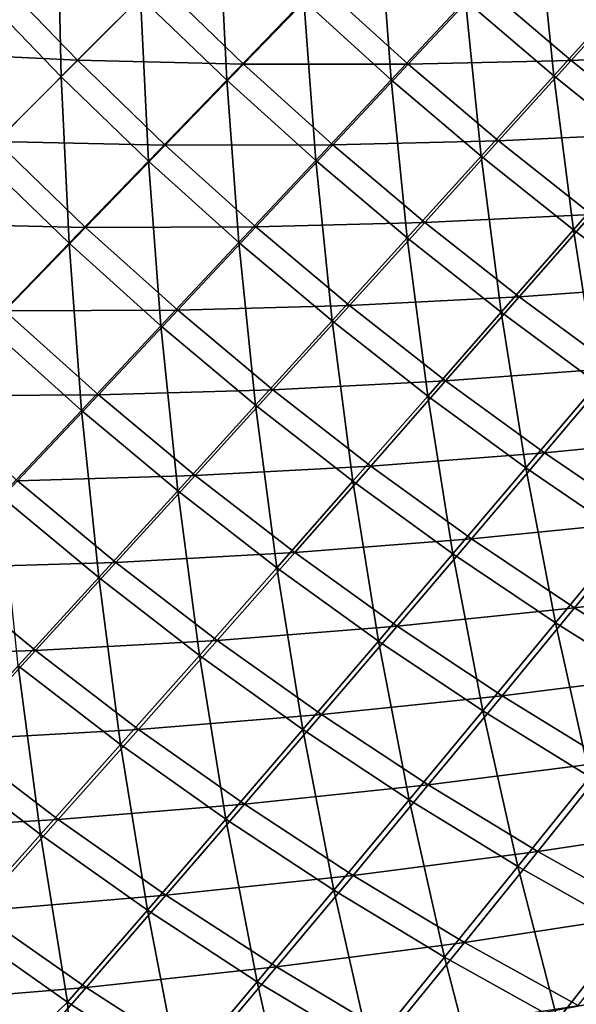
# Model space of a CAD drawing. Header units: metres. Extents: x 0 to 1400, y -1400 to 0.
# Tile 30 of 256: x 253 to 318, y -1237 to -1121. Entities that reach past the tile are written whole.
import ezdxf

# ---------------------------------------------------------------- set-up
doc = ezdxf.new("R2010")
doc.units = ezdxf.units.M

msp = doc.modelspace()

# ---------------------------------------------------------------- linework, layer by layer
at = {"layer": 'None'}
for points in [[(257.705719, -1128.181519, -225.004059), (247.788544, -1117.878418, -225.046234), (257.296722, -1108.676636, -252.952393)], [(267.067596, -1118.819702, -252.906998), (257.705719, -1128.181519, -225.004059), (257.296722, -1108.676636, -252.952393)], [(267.067596, -1118.819702, -252.906998), (276.276367, -1109.610962, -280.911682), (277.210236, -1128.591064, -252.952087)], [(276.276367, -1109.610962, -280.911682), (286.258362, -1119.236694, -280.959106), (277.210236, -1128.591064, -252.952087)], [(286.258362, -1119.236694, -280.959106), (295.151855, -1110.037964, -309.061829), (296.535828, -1128.556885, -280.963898)], [(295.151855, -1110.037964, -309.061829), (305.256714, -1119.227173, -309.066315), (296.535828, -1128.556885, -280.963898)], [(305.256714, -1119.227173, -309.066315), (313.823212, -1110.055176, -337.25882), (315.644348, -1128.093506, -309.073578)], [(313.823212, -1110.055176, -337.25882), (324.027313, -1118.804443, -337.265564), (315.644348, -1128.093506, -309.073578)], [(259.627716, -1126.259521, -223.730545), (249.652023, -1115.931396, -223.732788), (239.986359, -1125.296265, -195.911667)], [(259.627716, -1126.259521, -223.730545), (268.997406, -1116.889893, -251.65596), (249.652023, -1115.931396, -223.732788)], [(268.997406, -1116.889893, -251.65596), (259.627716, -1126.259521, -223.730545), (279.167969, -1126.722412, -251.658463)], [(268.997406, -1116.889893, -251.65596), (279.167969, -1126.722412, -251.658463), (288.226105, -1117.363525, -279.684174)], [(257.705719, -1128.181519, -225.004059), (248.192444, -1137.694824, -197.208359), (247.788544, -1117.878418, -225.046234)], [(288.226105, -1117.363525, -279.684174), (279.167969, -1126.722412, -251.658463), (298.54834, -1126.714478, -279.691528)], [(288.226105, -1117.363525, -279.684174), (298.54834, -1126.714478, -279.691528), (307.278839, -1117.380249, -307.813416)], [(307.278839, -1117.380249, -307.813416), (298.54834, -1126.714478, -279.691528), (317.71228, -1126.266235, -307.825073)], [(307.278839, -1117.380249, -307.813416), (317.71228, -1126.266235, -307.825073), (326.102814, -1116.971436, -336.038971)], [(326.102814, -1116.971436, -336.038971), (317.71228, -1126.266235, -307.825073), (336.610229, -1125.411865, -336.054169)], [(257.705719, -1128.181519, -225.004059), (267.067596, -1118.819702, -252.906998), (268.008545, -1138.099243, -225.045929)], [(267.067596, -1118.819702, -252.906998), (277.210236, -1128.591064, -252.952087), (268.008545, -1138.099243, -225.045929)], [(277.210236, -1128.591064, -252.952087), (286.258362, -1119.236694, -280.959106), (287.661102, -1138.042236, -252.957031)], [(286.258362, -1119.236694, -280.959106), (296.535828, -1128.556885, -280.963898), (287.661102, -1138.042236, -252.957031)], [(296.535828, -1128.556885, -280.963898), (305.256714, -1119.227173, -309.066315), (307.108765, -1137.540283, -280.971649)], [(305.256714, -1119.227173, -309.066315), (315.644348, -1128.093506, -309.073578), (307.108765, -1137.540283, -280.971649)], [(315.644348, -1128.093506, -309.073578), (324.027313, -1118.804443, -337.265564), (326.297974, -1136.622192, -309.083649)], [(250.105331, -1135.781982, -195.909424), (259.627716, -1126.259521, -223.730545), (239.986359, -1125.296265, -195.911667)], [(317.71228, -1126.266235, -307.825073), (328.417938, -1134.809814, -307.841248), (336.610229, -1125.411865, -336.054169)], [(259.627716, -1126.259521, -223.730545), (250.105331, -1135.781982, -195.909424), (269.955902, -1136.235352, -223.733032)], [(259.627716, -1126.259521, -223.730545), (269.955902, -1136.235352, -223.733032), (279.167969, -1126.722412, -251.658463)], [(279.167969, -1126.722412, -251.658463), (269.955902, -1136.235352, -223.733032), (289.663696, -1136.204102, -251.66597)], [(279.167969, -1126.722412, -251.658463), (289.663696, -1136.204102, -251.66597), (298.54834, -1126.714478, -279.691528)], [(298.54834, -1126.714478, -279.691528), (289.663696, -1136.204102, -251.66597), (309.16922, -1135.717896, -279.703674)], [(298.54834, -1126.714478, -279.691528), (309.16922, -1135.717896, -279.703674), (317.71228, -1126.266235, -307.825073)], [(317.71228, -1126.266235, -307.825073), (309.16922, -1135.717896, -279.703674), (328.417938, -1134.809814, -307.841248)], [(248.192444, -1137.694824, -197.208359), (257.705719, -1128.181519, -225.004059), (258.654083, -1147.759766, -197.244247)], [(257.705719, -1128.181519, -225.004059), (268.008545, -1138.099243, -225.045929), (258.654083, -1147.759766, -197.244247)], [(307.108765, -1137.540283, -280.971649), (315.644348, -1128.093506, -309.073578), (317.960815, -1146.171997, -280.982361)], [(315.644348, -1128.093506, -309.073578), (326.297974, -1136.622192, -309.083649), (317.960815, -1146.171997, -280.982361)], [(268.008545, -1138.099243, -225.045929), (277.210236, -1128.591064, -252.952087), (278.633026, -1147.681519, -225.050827)], [(277.210236, -1128.591064, -252.952087), (287.661102, -1138.042236, -252.957031), (278.633026, -1147.681519, -225.050827)], [(287.661102, -1138.042236, -252.957031), (296.535828, -1128.556885, -280.963898), (298.420349, -1147.1427, -252.965042)], [(296.535828, -1128.556885, -280.963898), (307.108765, -1137.540283, -280.971649), (298.420349, -1147.1427, -252.965042)], [(309.16922, -1135.717896, -279.703674), (320.075958, -1144.364746, -279.72049), (328.417938, -1134.809814, -307.841248)], [(250.105331, -1135.781982, -195.909424), (240.431473, -1145.455811, -168.196198), (260.591064, -1145.901001, -195.911835)], [(250.105331, -1135.781982, -195.909424), (260.591064, -1145.901001, -195.911835), (269.955902, -1136.235352, -223.733032)], [(269.955902, -1136.235352, -223.733032), (260.591064, -1145.901001, -195.911835), (280.625366, -1145.8479, -223.740509)], [(269.955902, -1136.235352, -223.733032), (280.625366, -1145.8479, -223.740509), (289.663696, -1136.204102, -251.66597)], [(289.663696, -1136.204102, -251.66597), (280.625366, -1145.8479, -223.740509), (300.473267, -1145.325073, -251.678345)], [(289.663696, -1136.204102, -251.66597), (300.473267, -1145.325073, -251.678345), (309.16922, -1135.717896, -279.703674)], [(309.16922, -1135.717896, -279.703674), (300.473267, -1145.325073, -251.678345), (320.075958, -1144.364746, -279.72049)], [(317.960815, -1146.171997, -280.982361), (326.297974, -1136.622192, -309.083649), (329.076355, -1154.438965, -280.996063)], [(248.192444, -1137.694824, -197.208359), (258.654083, -1147.759766, -197.244247), (249.147537, -1157.571167, -169.550232)], [(298.420349, -1147.1427, -252.965042), (307.108765, -1137.540283, -280.971649), (309.472229, -1155.877563, -252.976135)], [(307.108765, -1137.540283, -280.971649), (317.960815, -1146.171997, -280.982361), (309.472229, -1155.877563, -252.976135)], [(258.654083, -1147.759766, -197.244247), (268.008545, -1138.099243, -225.045929), (269.451843, -1157.4729, -197.248871)], [(268.008545, -1138.099243, -225.045929), (278.633026, -1147.681519, -225.050827), (269.451843, -1157.4729, -197.248871)], [(278.633026, -1147.681519, -225.050827), (287.661102, -1138.042236, -252.957031), (289.578827, -1156.898926, -225.058746)], [(287.661102, -1138.042236, -252.957031), (298.420349, -1147.1427, -252.965042), (289.578827, -1156.898926, -225.058746)], [(300.473267, -1145.325073, -251.678345), (311.582794, -1154.075439, -251.695465), (320.075958, -1144.364746, -279.72049)], [(320.075958, -1144.364746, -279.72049), (311.582794, -1154.075439, -251.695465), (331.2547, -1152.645874, -279.741852)], [(240.431473, -1145.455811, -168.196198), (251.074554, -1155.71814, -168.198471), (260.591064, -1145.901001, -195.911835)], [(260.591064, -1145.901001, -195.911835), (251.074554, -1155.71814, -168.198471), (271.434113, -1155.644287, -195.919098)], [(260.591064, -1145.901001, -195.911835), (271.434113, -1155.644287, -195.919098), (280.625366, -1145.8479, -223.740509)], [(280.625366, -1145.8479, -223.740509), (271.434113, -1155.644287, -195.919098), (291.624115, -1155.086426, -223.752838)], [(280.625366, -1145.8479, -223.740509), (291.624115, -1155.086426, -223.752838), (300.473267, -1145.325073, -251.678345)], [(300.473267, -1145.325073, -251.678345), (291.624115, -1155.086426, -223.752838), (311.582794, -1154.075439, -251.695465)], [(309.472229, -1155.877563, -252.976135), (317.960815, -1146.171997, -280.982361), (320.801453, -1164.233398, -252.990311)], [(317.960815, -1146.171997, -280.982361), (329.076355, -1154.438965, -280.996063), (320.801453, -1164.233398, -252.990311)], [(249.147537, -1157.571167, -169.550232), (258.654083, -1147.759766, -197.244247), (260.117798, -1167.415039, -169.554443)], [(258.654083, -1147.759766, -197.244247), (269.451843, -1157.4729, -197.248871), (260.117798, -1167.415039, -169.554443)], [(269.451843, -1157.4729, -197.248871), (278.633026, -1147.681519, -225.050827), (280.583832, -1166.807251, -197.256378)], [(278.633026, -1147.681519, -225.050827), (289.578827, -1156.898926, -225.058746), (280.583832, -1166.807251, -197.256378)], [(289.578827, -1156.898926, -225.058746), (298.420349, -1147.1427, -252.965042), (300.830963, -1165.736816, -225.069702)], [(298.420349, -1147.1427, -252.965042), (309.472229, -1155.877563, -252.976135), (300.830963, -1165.736816, -225.069702)], [(311.582794, -1154.075439, -251.695465), (322.977478, -1162.445313, -251.717209), (331.2547, -1152.645874, -279.741852)], [(271.434113, -1155.644287, -195.919098), (282.621613, -1165.000244, -195.931091), (291.624115, -1155.086426, -223.752838)], [(291.624115, -1155.086426, -223.752838), (282.621613, -1165.000244, -195.931091), (302.937042, -1163.940186, -223.769882)], [(291.624115, -1155.086426, -223.752838), (302.937042, -1163.940186, -223.769882), (311.582794, -1154.075439, -251.695465)], [(311.582794, -1154.075439, -251.695465), (302.937042, -1163.940186, -223.769882), (322.977478, -1162.445313, -251.717209)], [(251.074554, -1155.71814, -168.198471), (241.407242, -1165.685669, -140.595779), (262.090454, -1165.592041, -168.205368)], [(251.074554, -1155.71814, -168.198471), (262.090454, -1165.592041, -168.205368), (271.434113, -1155.644287, -195.919098)], [(271.434113, -1155.644287, -195.919098), (262.090454, -1165.592041, -168.205368), (282.621613, -1165.000244, -195.931091)], [(300.830963, -1165.736816, -225.069702), (309.472229, -1155.877563, -252.976135), (312.374481, -1174.181641, -225.08371)], [(309.472229, -1155.877563, -252.976135), (320.801453, -1164.233398, -252.990311), (312.374481, -1174.181641, -225.08371)], [(260.117798, -1167.415039, -169.554443), (269.451843, -1157.4729, -197.248871), (271.434906, -1176.866089, -169.561264)], [(269.451843, -1157.4729, -197.248871), (280.583832, -1166.807251, -197.256378), (271.434906, -1176.866089, -169.561264)], [(280.583832, -1166.807251, -197.256378), (289.578827, -1156.898926, -225.058746), (292.035675, -1175.748047, -197.266754)], [(289.578827, -1156.898926, -225.058746), (300.830963, -1165.736816, -225.069702), (292.035675, -1175.748047, -197.266754)], [(249.147537, -1157.571167, -169.550232), (260.117798, -1167.415039, -169.554443), (250.631088, -1177.506226, -141.970779)], [(302.937042, -1163.940186, -223.769882), (314.548401, -1172.398926, -223.791534), (322.977478, -1162.445313, -251.717209)], [(322.977478, -1162.445313, -251.717209), (314.548401, -1172.398926, -223.791534), (334.6427, -1170.427246, -251.743423)], [(282.621613, -1165.000244, -195.931091), (294.137451, -1173.957397, -195.947678), (302.937042, -1163.940186, -223.769882)], [(302.937042, -1163.940186, -223.769882), (294.137451, -1173.957397, -195.947678), (314.548401, -1172.398926, -223.791534)], [(312.374481, -1174.181641, -225.08371), (320.801453, -1164.233398, -252.990311), (324.194824, -1182.227051, -225.100662)], [(262.090454, -1165.592041, -168.205368), (273.465515, -1175.065186, -168.216736), (282.621613, -1165.000244, -195.931091)], [(282.621613, -1165.000244, -195.931091), (273.465515, -1175.065186, -168.216736), (294.137451, -1173.957397, -195.947678)], [(241.407242, -1165.685669, -140.595779), (252.594772, -1175.689819, -140.602173), (262.090454, -1165.592041, -168.205368)], [(262.090454, -1165.592041, -168.205368), (252.594772, -1175.689819, -140.602173), (273.465515, -1175.065186, -168.216736)], [(292.035675, -1175.748047, -197.266754), (300.830963, -1165.736816, -225.069702), (303.792816, -1184.281982, -197.279999)], [(300.830963, -1165.736816, -225.069702), (312.374481, -1174.181641, -225.08371), (303.792816, -1184.281982, -197.279999)], [(250.631088, -1177.506226, -141.970779), (260.117798, -1167.415039, -169.554443), (262.131592, -1187.073853, -141.97673)], [(260.117798, -1167.415039, -169.554443), (271.434906, -1176.866089, -169.561264), (262.131592, -1187.073853, -141.97673)], [(271.434906, -1176.866089, -169.561264), (280.583832, -1166.807251, -197.256378), (283.085022, -1185.90979, -169.570694)], [(280.583832, -1166.807251, -197.256378), (292.035675, -1175.748047, -197.266754), (283.085022, -1185.90979, -169.570694)], [(314.548401, -1172.398926, -223.791534), (326.442505, -1180.45459, -223.817642), (334.6427, -1170.427246, -251.743423)], [(294.137451, -1173.957397, -195.947678), (305.964905, -1182.504761, -195.968735), (314.548401, -1172.398926, -223.791534)], [(314.548401, -1172.398926, -223.791534), (305.964905, -1182.504761, -195.968735), (326.442505, -1180.45459, -223.817642)], [(273.465515, -1175.065186, -168.216736), (285.182648, -1184.125366, -168.232468), (294.137451, -1173.957397, -195.947678)], [(294.137451, -1173.957397, -195.947678), (285.182648, -1184.125366, -168.232468), (305.964905, -1182.504761, -195.968735)], [(303.792816, -1184.281982, -197.279999), (312.374481, -1174.181641, -225.08371), (315.8396, -1192.401855, -197.296066)], [(312.374481, -1174.181641, -225.08371), (324.194824, -1182.227051, -225.100662), (315.8396, -1192.401855, -197.296066)], [(252.594772, -1175.689819, -140.602173), (242.948288, -1185.935669, -113.114372), (264.155487, -1185.279663, -140.612732)], [(252.594772, -1175.689819, -140.602173), (264.155487, -1185.279663, -140.612732), (273.465515, -1175.065186, -168.216736)], [(273.465515, -1175.065186, -168.216736), (264.155487, -1185.279663, -140.612732), (285.182648, -1184.125366, -168.232468)], [(283.085022, -1185.90979, -169.570694), (292.035675, -1175.748047, -197.266754), (295.053833, -1194.532349, -169.582748)], [(292.035675, -1175.748047, -197.266754), (303.792816, -1184.281982, -197.279999), (295.053833, -1194.532349, -169.582748)], [(262.131592, -1187.073853, -141.97673), (271.434906, -1176.866089, -169.561264), (273.977631, -1196.220093, -141.984955)], [(271.434906, -1176.866089, -169.561264), (283.085022, -1185.90979, -169.570694), (273.977631, -1196.220093, -141.984955)], [(250.631088, -1177.506226, -141.970779), (262.131592, -1187.073853, -141.97673), (252.673798, -1197.428345, -114.507095)], [(305.964905, -1182.504761, -195.968735), (318.087158, -1190.634155, -195.99411), (326.442505, -1180.45459, -223.817642)], [(326.442505, -1180.45459, -223.817642), (318.087158, -1190.634155, -195.99411), (338.603516, -1188.100464, -223.848053)], [(285.182648, -1184.125366, -168.232468), (297.224243, -1192.761353, -168.252441), (305.964905, -1182.504761, -195.968735)], [(305.964905, -1182.504761, -195.968735), (297.224243, -1192.761353, -168.252441), (318.087158, -1190.634155, -195.99411)], [(315.8396, -1192.401855, -197.296066), (324.194824, -1182.227051, -225.100662), (328.160187, -1200.102539, -197.314804)], [(264.155487, -1185.279663, -140.612732), (276.071228, -1194.442627, -140.627335), (285.182648, -1184.125366, -168.232468)], [(285.182648, -1184.125366, -168.232468), (276.071228, -1194.442627, -140.627335), (297.224243, -1192.761353, -168.252441)], [(295.053833, -1194.532349, -169.582748), (303.792816, -1184.281982, -197.279999), (307.324768, -1202.726685, -169.597351)], [(303.792816, -1184.281982, -197.279999), (315.8396, -1192.401855, -197.296066), (307.324768, -1202.726685, -169.597351)], [(242.948288, -1185.935669, -113.114372), (233.154022, -1196.325562, -85.751564), (254.691772, -1195.641724, -113.123878)], [(242.948288, -1185.935669, -113.114372), (254.691772, -1195.641724, -113.123878), (264.155487, -1185.279663, -140.612732)], [(264.155487, -1185.279663, -140.612732), (254.691772, -1195.641724, -113.123878), (276.071228, -1194.442627, -140.627335)], [(273.977631, -1196.220093, -141.984955), (283.085022, -1185.90979, -169.570694), (286.154999, -1204.931274, -141.995468)], [(283.085022, -1185.90979, -169.570694), (295.053833, -1194.532349, -169.582748), (286.154999, -1204.931274, -141.995468)], [(252.673798, -1197.428345, -114.507095), (262.131592, -1187.073853, -141.97673), (264.712463, -1206.677002, -114.51387)], [(262.131592, -1187.073853, -141.97673), (273.977631, -1196.220093, -141.984955), (264.712463, -1206.677002, -114.51387)], [(318.087158, -1190.634155, -195.99411), (330.487213, -1198.338379, -196.023666), (338.603516, -1188.100464, -223.848053)], [(297.224243, -1192.761353, -168.252441), (309.572388, -1200.964233, -168.276505), (318.087158, -1190.634155, -195.99411)], [(318.087158, -1190.634155, -195.99411), (309.572388, -1200.964233, -168.276505), (330.487213, -1198.338379, -196.023666)], [(276.071228, -1194.442627, -140.627335), (288.323639, -1203.166748, -140.645874), (297.224243, -1192.761353, -168.252441)], [(297.224243, -1192.761353, -168.252441), (288.323639, -1203.166748, -140.645874), (309.572388, -1200.964233, -168.276505)], [(307.324768, -1202.726685, -169.597351), (315.8396, -1192.401855, -197.296066), (319.880524, -1210.486816, -169.614395)], [(315.8396, -1192.401855, -197.296066), (328.160187, -1200.102539, -197.314804), (319.880524, -1210.486816, -169.614395)], [(254.691772, -1195.641724, -113.123878), (266.802399, -1204.906738, -113.137047), (276.071228, -1194.442627, -140.627335)], [(276.071228, -1194.442627, -140.627335), (266.802399, -1204.906738, -113.137047), (288.323639, -1203.166748, -140.645874)], [(233.154022, -1196.325562, -85.751564), (245.076523, -1206.147339, -85.759483), (254.691772, -1195.641724, -113.123878)], [(254.691772, -1195.641724, -113.123878), (245.076523, -1206.147339, -85.759483), (266.802399, -1204.906738, -113.137047)], [(286.154999, -1204.931274, -141.995468), (295.053833, -1194.532349, -169.582748), (298.646179, -1213.199585, -142.008209)], [(295.053833, -1194.532349, -169.582748), (307.324768, -1202.726685, -169.597351), (298.646179, -1213.199585, -142.008209)], [(264.712463, -1206.677002, -114.51387), (273.977631, -1196.220093, -141.984955), (277.093964, -1215.476318, -114.52253)], [(273.977631, -1196.220093, -141.984955), (286.154999, -1204.931274, -141.995468), (277.093964, -1215.476318, -114.52253)], [(243.063126, -1207.925781, -87.160843), (252.673798, -1197.428345, -114.507095), (255.290054, -1217.276611, -87.165565)], [(252.673798, -1197.428345, -114.507095), (264.712463, -1206.677002, -114.51387), (255.290054, -1217.276611, -87.165565)], [(309.572388, -1200.964233, -168.276505), (322.208984, -1208.726807, -168.30455), (330.487213, -1198.338379, -196.023666)], [(288.323639, -1203.166748, -140.645874), (300.893829, -1211.443115, -140.668228), (309.572388, -1200.964233, -168.276505)], [(309.572388, -1200.964233, -168.276505), (300.893829, -1211.443115, -140.668228), (322.208984, -1208.726807, -168.30455)], [(266.802399, -1204.906738, -113.137047), (279.260925, -1213.718628, -113.153763), (288.323639, -1203.166748, -140.645874)], [(288.323639, -1203.166748, -140.645874), (279.260925, -1213.718628, -113.153763), (300.893829, -1211.443115, -140.668228)], [(298.646179, -1213.199585, -142.008209), (307.324768, -1202.726685, -169.597351), (311.432678, -1221.019165, -142.023087)], [(307.324768, -1202.726685, -169.597351), (319.880524, -1210.486816, -169.614395), (311.432678, -1221.019165, -142.023087)], [(245.076523, -1206.147339, -85.759483), (257.376892, -1215.514038, -85.770462), (266.802399, -1204.906738, -113.137047)], [(266.802399, -1204.906738, -113.137047), (257.376892, -1215.514038, -85.770462), (279.260925, -1213.718628, -113.153763)], [(277.093964, -1215.476318, -114.52253), (286.154999, -1204.931274, -141.995468), (289.799988, -1223.818359, -114.533028)], [(286.154999, -1204.931274, -141.995468), (298.646179, -1213.199585, -142.008209), (289.799988, -1223.818359, -114.533028)], [(245.076523, -1206.147339, -85.759483), (235.310287, -1216.794067, -58.524525), (257.376892, -1215.514038, -85.770462)], [(255.290054, -1217.276611, -87.165565), (264.712463, -1206.677002, -114.51387), (267.869843, -1226.16394, -87.171608)], [(264.712463, -1206.677002, -114.51387), (277.093964, -1215.476318, -114.52253), (267.869843, -1226.16394, -87.171608)], [(243.063126, -1207.925781, -87.160843), (255.290054, -1217.276611, -87.165565), (245.710114, -1228.016357, -59.945744)], [(300.893829, -1211.443115, -140.668228), (313.762756, -1219.263916, -140.69426), (322.208984, -1208.726807, -168.30455)], [(322.208984, -1208.726807, -168.30455), (313.762756, -1219.263916, -140.69426), (335.115326, -1216.042969, -168.336411)], [(311.432678, -1221.019165, -142.023087), (319.880524, -1210.486816, -169.614395), (324.496063, -1228.383911, -142.040024)], [(279.260925, -1213.718628, -113.153763), (292.047729, -1222.068237, -113.17392), (300.893829, -1211.443115, -140.668228)], [(300.893829, -1211.443115, -140.668228), (292.047729, -1222.068237, -113.17392), (313.762756, -1219.263916, -140.69426)], [(257.376892, -1215.514038, -85.770462), (270.035309, -1224.41333, -85.784416), (279.260925, -1213.718628, -113.153763)], [(279.260925, -1213.718628, -113.153763), (270.035309, -1224.41333, -85.784416), (292.047729, -1222.068237, -113.17392)], [(289.799988, -1223.818359, -114.533028), (298.646179, -1213.199585, -142.008209), (302.811005, -1231.697144, -114.54528)], [(298.646179, -1213.199585, -142.008209), (311.432678, -1221.019165, -142.023087), (302.811005, -1231.697144, -114.54528)], [(235.310287, -1216.794067, -58.524525), (247.79425, -1226.261719, -58.532581), (257.376892, -1215.514038, -85.770462)], [(257.376892, -1215.514038, -85.770462), (247.79425, -1226.261719, -58.532581), (270.035309, -1224.41333, -85.784416)], [(267.869843, -1226.16394, -87.171608), (277.093964, -1215.476318, -114.52253), (280.783447, -1234.579712, -87.178932)], [(277.093964, -1215.476318, -114.52253), (289.799988, -1223.818359, -114.533028), (280.783447, -1234.579712, -87.178932)], [(313.762756, -1219.263916, -140.69426), (326.910583, -1226.623291, -140.723862), (335.115326, -1216.042969, -168.336411)], [(245.710114, -1228.016357, -59.945744), (255.290054, -1217.276611, -87.165565), (258.480988, -1236.991333, -59.948307)], [(255.290054, -1217.276611, -87.165565), (267.869843, -1226.16394, -87.171608), (258.480988, -1236.991333, -59.948307)], [(292.047729, -1222.068237, -113.17392), (305.142822, -1229.947388, -113.197403), (313.762756, -1219.263916, -140.69426)], [(313.762756, -1219.263916, -140.69426), (305.142822, -1229.947388, -113.197403), (326.910583, -1226.623291, -140.723862)], [(302.811005, -1231.697144, -114.54528), (311.432678, -1221.019165, -142.023087), (316.107574, -1239.106445, -114.559219)], [(311.432678, -1221.019165, -142.023087), (324.496063, -1228.383911, -142.040024), (316.107574, -1239.106445, -114.559219)], [(270.035309, -1224.41333, -85.784416), (283.031372, -1232.835938, -85.801254), (292.047729, -1222.068237, -113.17392)], [(292.047729, -1222.068237, -113.17392), (283.031372, -1232.835938, -85.801254), (305.142822, -1229.947388, -113.197403)], [(247.79425, -1226.261719, -58.532581), (260.644867, -1235.247925, -58.54285), (270.035309, -1224.41333, -85.784416)], [(270.035309, -1224.41333, -85.784416), (260.644867, -1235.247925, -58.54285), (283.031372, -1232.835938, -85.801254)], [(280.783447, -1234.579712, -87.178932), (289.799988, -1223.818359, -114.533028), (294.010712, -1242.5177, -87.187485)], [(289.799988, -1223.818359, -114.533028), (302.811005, -1231.697144, -114.54528), (294.010712, -1242.5177, -87.187485)], [(247.79425, -1226.261719, -58.532581), (238.049194, -1237.152466, -31.414963), (260.644867, -1235.247925, -58.54285)], [(258.480988, -1236.991333, -59.948307), (267.869843, -1226.16394, -87.171608), (271.593384, -1245.480469, -59.951416)], [(267.869843, -1226.16394, -87.171608), (280.783447, -1234.579712, -87.178932), (271.593384, -1245.480469, -59.951416)], [(305.142822, -1229.947388, -113.197403), (318.525482, -1237.350464, -113.224091), (326.910583, -1226.623291, -140.723862)], [(258.480988, -1236.991333, -59.948307), (247.798096, -1247.197876, -32.846832), (245.710114, -1228.016357, -59.945744)], [(316.107574, -1239.106445, -114.559219), (324.496063, -1228.383911, -142.040024), (329.670135, -1246.041016, -114.574768)], [(283.031372, -1232.835938, -85.801254), (296.344421, -1240.773926, -85.820892), (305.142822, -1229.947388, -113.197403)], [(305.142822, -1229.947388, -113.197403), (296.344421, -1240.773926, -85.820892), (318.525482, -1237.350464, -113.224091)], [(294.010712, -1242.5177, -87.187485), (302.811005, -1231.697144, -114.54528), (307.531372, -1249.972046, -87.197212)], [(302.811005, -1231.697144, -114.54528), (316.107574, -1239.106445, -114.559219), (307.531372, -1249.972046, -87.197212)], [(260.644867, -1235.247925, -58.54285), (273.841248, -1243.74353, -58.555267), (283.031372, -1232.835938, -85.801254)], [(283.031372, -1232.835938, -85.801254), (273.841248, -1243.74353, -58.555267), (296.344421, -1240.773926, -85.820892)], [(271.593384, -1245.480469, -59.951416), (280.783447, -1234.579712, -87.178932), (285.026672, -1253.477905, -59.955055)], [(280.783447, -1234.579712, -87.178932), (294.010712, -1242.5177, -87.187485), (285.026672, -1253.477905, -59.955055)], [(238.049194, -1237.152466, -31.414963), (251.083755, -1246.224365, -31.422508), (260.644867, -1235.247925, -58.54285)], [(260.644867, -1235.247925, -58.54285), (251.083755, -1246.224365, -31.422508), (273.841248, -1243.74353, -58.555267)], [(259.523956, -1254.835083, -32.846767), (247.798096, -1247.197876, -32.846832), (258.480988, -1236.991333, -59.948307)], [(271.593384, -1245.480469, -59.951416), (259.523956, -1254.835083, -32.846767), (258.480988, -1236.991333, -59.948307)]]:
    msp.add_3dface(points, dxfattribs=at)
at = {"layer": 'None0'}
for points in [[(120.453018, -1274.459961, -521.977783), (785.378174, -1170.478882, -521.977783), (781.702271, -1150.81958, -521.977783)], [(781.702271, -1150.81958, -521.977783), (781.702271, -1150.81958, -541.977783), (120.453018, -1274.459961, -521.977783)], [(781.702271, -1150.81958, -541.977783), (120.453018, -1274.459961, -541.977783), (120.453018, -1274.459961, -521.977783)], [(781.702271, -1150.81958, -541.977783), (785.378174, -1170.478882, -541.977783), (120.453018, -1274.459961, -541.977783)], [(124.129768, -1294.119019, -521.977783), (785.378174, -1170.478882, -521.977783), (120.453018, -1274.459961, -521.977783)], [(785.378174, -1170.478882, -541.977783), (124.129768, -1294.119019, -541.977783), (120.453018, -1274.459961, -541.977783)], [(124.129768, -1294.119019, -521.977783), (124.129768, -1294.119019, -541.977783), (785.378174, -1170.478882, -521.977783)], [(124.129768, -1294.119019, -541.977783), (785.378174, -1170.478882, -541.977783), (785.378174, -1170.478882, -521.977783)]]:
    msp.add_3dface(points, dxfattribs=at)

doc.saveas('drawing.dxf')
